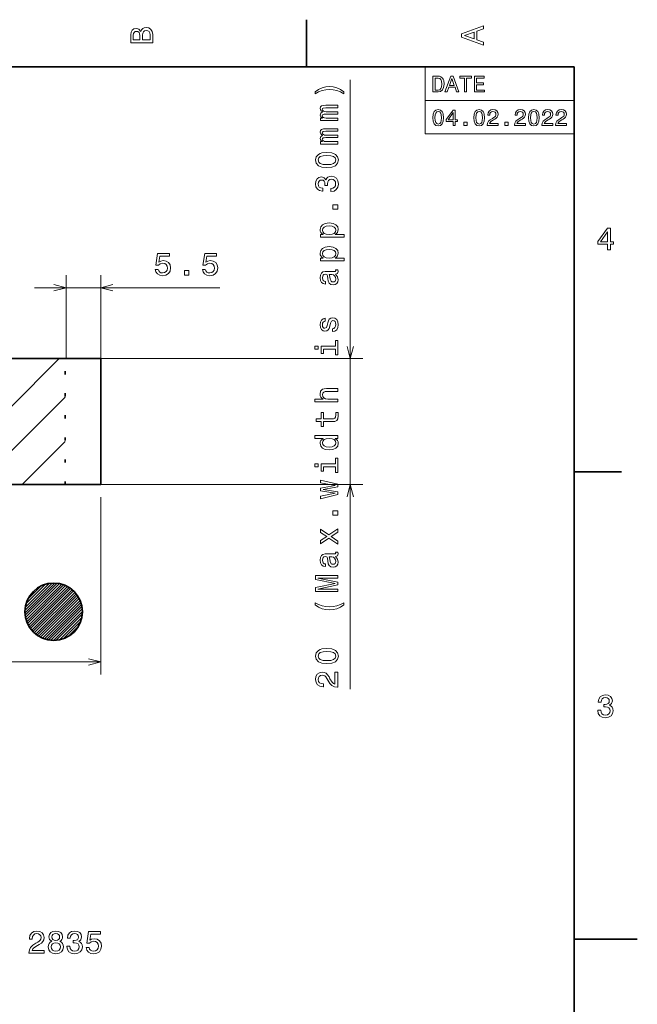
# Model space of a CAD drawing. Extents: x 0 to 420, y 0 to 297.
# Tile 25 of 25: x 322 to 420, y 138 to 294. Entities that reach past the tile are written whole.
import ezdxf

# ---------------------------------------------------------------- set-up
doc = ezdxf.new("R2010")
doc.units = 0
doc.linetypes.add('DOT', pattern=[3.5, 0.5, -3])

msp = doc.modelspace()

# ---------------------------------------------------------------- linework, layer by layer
at = {"color": 7, "lineweight": 35}
for p, q in [((367.5, 287), (367.5, 294.5)), ((410, 287), (10, 287)), ((410, 10), (410, 287)), ((329.209534, 240.68837), (306.433197, 240.68837)), ((334.82135, 240.68837), (329.209534, 240.68837)), ((334.82135, 220.68837), (334.82135, 240.68837)), ((410, 222.699997), (417.5, 222.699997)), ((306.433197, 220.68837), (329.209534, 220.68837)), ((334.82135, 220.68837), (329.209534, 220.68837)), ((410, 148.5), (420, 148.5))]:
    msp.add_line(p, q, dxfattribs=at)
at = {"color": 7, "lineweight": 13}
for p, q in [((386.314117, 287), (410, 287)), ((386.314117, 287), (386.314117, 276.361664)), ((410, 287), (410, 276.361664)), ((374.443604, 188.213959), (374.443604, 284.950562)), ((386.314117, 281.680847), (410, 281.680847)), ((386.314117, 276.361664), (410, 276.361664)), ((329.32135, 240.68837), (329.32135, 253.949905)), ((334.82135, 240.68837), (334.82135, 253.949905)), ((324.32135, 251.949905), (353.729309, 251.949905)), ((329.209534, 240.68837), (306.433197, 240.68837)), ((320.388184, 232.838882), (328.237671, 240.68837)), ((334.82135, 240.68837), (376.443604, 240.68837)), ((315.308746, 220.68837), (329.209534, 234.589172)), ((322.379822, 220.68837), (329.209534, 227.518097)), ((306.433197, 220.68837), (329.209534, 220.68837)), ((334.82135, 220.68837), (376.443604, 220.68837)), ((334.82135, 218.68837), (334.82135, 190.518921)), ((322.816895, 200.336487), (327.528442, 205.04805)), ((322.824127, 200.768005), (327.096924, 205.040802)), ((322.842957, 199.938324), (327.926605, 205.021957)), ((322.875488, 201.243622), (326.621307, 204.989441)), ((322.909271, 199.580353), (328.284576, 204.955658)), ((322.989075, 199.235901), (328.629028, 204.875854)), ((323.00119, 201.793594), (326.07135, 204.863739)), ((323.096619, 198.919159), (328.94577, 204.768326)), ((323.219421, 198.617737), (329.247192, 204.645493)), ((323.277832, 202.494507), (325.370422, 204.587097)), ((323.359558, 198.333588), (329.531342, 204.505371)), ((323.517151, 198.066925), (329.798004, 204.347763)), ((323.687103, 197.812607), (330.052307, 204.177826)), ((323.875, 197.576263), (330.288666, 203.989899)), ((324.073242, 197.35022), (330.514709, 203.791672)), ((324.289581, 197.142288), (330.722656, 203.575348)), ((324.515625, 196.944061), (330.920868, 203.349304)), ((324.760498, 196.764679), (331.10025, 203.104431)), ((325.014832, 196.594742), (331.270203, 202.850098)), ((325.290466, 196.446136), (331.418793, 202.574448)), ((325.574646, 196.306015), (331.558899, 202.290298)), ((325.885895, 196.193024), (331.671906, 201.979034)), ((326.204407, 196.08728), (331.777649, 201.660492)), ((326.558289, 196.016907), (331.848022, 201.306625)), ((326.929626, 195.963974), (331.90094, 200.935272)), ((327.32782, 195.937881), (331.927063, 200.537109)), ((327.776184, 195.962006), (331.902924, 200.08873)), ((328.274628, 196.036163), (331.828735, 199.590302)), ((328.858643, 196.195892), (331.669037, 199.006302)), ((329.618347, 196.531342), (331.333588, 198.246597)), ((60.821365, 192.518921), (334.82135, 192.518921))]:
    msp.add_line(p, q, dxfattribs=at)
at = {"color": 7, "linetype": 'DOT', "lineweight": 35}
msp.add_line((329.209534, 220.68837), (329.209534, 240.68837), dxfattribs=at)
at = {"color": 7, "linetype": 'DOT', "lineweight": 13, "ltscale": 0.1375}
for p, q in [((334.82135, 240.68837), (329.32135, 240.68837)), ((329.32135, 220.68837), (334.82135, 220.68837))]:
    msp.add_line(p, q, dxfattribs=at)
at = {"color": 7, "linetype": 'DOT', "lineweight": 13}
msp.add_line((334.82135, 240.68837), (334.82135, 220.68837), dxfattribs=at)
at = {"color": 7, "lineweight": 13}
for points in [[(341.192017, 292.630402), (340.899506, 292.983429), (340.70282, 293.074219), (340.460754, 293.104462), (340.082489, 293.03891), (339.810181, 292.842224), (339.643738, 292.524506), (339.583221, 292.080688), (339.583221, 290.835022), (343.083221, 290.835022), (343.083221, 292.151306), (343.012604, 292.620331), (342.805847, 292.968292), (342.478027, 293.18515), (342.034241, 293.260803), (341.736694, 293.215424), (341.489563, 293.094391), (341.308014, 292.897705)], [(341.035675, 291.984863), (341.035675, 291.299011), (340.001801, 291.299011), (340.001801, 292.025208), (340.032074, 292.297546), (340.122833, 292.489197), (340.279175, 292.605194), (340.511169, 292.645538), (340.743164, 292.600159), (340.904541, 292.479126), (341.005402, 292.272339)], [(342.664642, 292.095825), (342.664642, 291.299011), (341.45929, 291.299011), (341.45929, 292.050446), (341.494598, 292.368164), (341.600525, 292.595093), (341.782074, 292.731262), (342.044312, 292.776672), (342.321686, 292.731262), (342.513336, 292.605194), (342.629333, 292.393372)], [(395.583221, 290.466858), (395.583221, 290.930847), (394.554413, 291.299011), (394.554413, 292.695984), (395.583221, 293.064117), (395.583221, 293.538177), (392.078186, 292.257202), (392.078186, 291.742798)], [(394.125732, 291.460388), (392.582489, 292), (394.125732, 292.539642)], [(388.394806, 285.530975), (387.562683, 285.530975), (387.562683, 283.030975), (388.394806, 283.030975), (388.787476, 283.110229), (389.079254, 283.351593), (389.259369, 283.744232), (389.324219, 284.280975), (389.266571, 284.828522), (389.194519, 285.044678), (389.093658, 285.21756), (388.80188, 285.451721), (388.610962, 285.509369)], [(388.369598, 285.231995), (388.643372, 285.177948), (388.830688, 285.012238), (388.942352, 284.716858), (388.978394, 284.280975), (388.938751, 283.859497), (388.827087, 283.564117), (388.636169, 283.387604), (388.369598, 283.329956), (387.897705, 283.329956), (387.897705, 285.231995)], [(389.471893, 283.030975), (389.803314, 283.030975), (390.066284, 283.765839), (391.064117, 283.765839), (391.327087, 283.030975), (391.66571, 283.030975), (390.750702, 285.534576), (390.38327, 285.534576)], [(390.181549, 284.072052), (390.566986, 285.174347), (390.952454, 284.072052)], [(392.569885, 283.030975), (392.901306, 283.030975), (392.901306, 285.228394), (393.657776, 285.228394), (393.657776, 285.530975), (391.809784, 285.530975), (391.809784, 285.228394), (392.569885, 285.228394)], [(394.147705, 283.030975), (395.732697, 283.030975), (395.732697, 283.333557), (394.479095, 283.333557), (394.479095, 284.180115), (395.595825, 284.180115), (395.595825, 284.479095), (394.479095, 284.479095), (394.479095, 285.228394), (395.703888, 285.228394), (395.703888, 285.530975), (394.147705, 285.530975)], [(373.416931, 283.069427), (372.862183, 283.432556), (372.312439, 283.689758), (371.742554, 283.841034), (371.13739, 283.891479), (370.537231, 283.841034), (369.962341, 283.689758), (369.412598, 283.432556), (368.857849, 283.069427), (368.857849, 282.751709), (369.392456, 283.034119), (369.957275, 283.23587), (370.542297, 283.356903), (371.13739, 283.402283), (371.732483, 283.356903), (372.322571, 283.23587), (372.882324, 283.029083), (373.416931, 282.751709)], [(372.443604, 278.476074), (372.443604, 278.884552), (370.633057, 278.884552), (370.360718, 278.90979), (370.164062, 278.985413), (370.048035, 279.10141), (370.002686, 279.252716), (370.04303, 279.373749), (370.14386, 279.454437), (370.315369, 279.494781), (370.542297, 279.509918), (372.443604, 279.509918), (372.443604, 279.893219), (370.633057, 279.893219), (370.365784, 279.918427), (370.169067, 279.99408), (370.048035, 280.115112), (370.002686, 280.266418), (370.04303, 280.387451), (370.14386, 280.46814), (370.542297, 280.518555), (372.443604, 280.518555), (372.443604, 280.927063), (370.572571, 280.927063), (370.184204, 280.901855), (369.886658, 280.821167), (369.705139, 280.65979), (369.639526, 280.397522), (369.740417, 280.089905), (370.032898, 279.852844), (369.745483, 279.66626), (369.639526, 279.353577), (369.740417, 279.066101), (370.022827, 278.869446), (369.735352, 278.869446), (369.735352, 278.476074)], [(387.530243, 278.933014), (387.58429, 278.367432), (387.753601, 277.963989), (388.023773, 277.719025), (388.398407, 277.639771), (388.76944, 277.719025), (389.039612, 277.963989), (389.205322, 278.367432), (389.26297, 278.933014), (389.205322, 279.494965), (389.136871, 279.718292), (389.039612, 279.902039), (388.76944, 280.146973), (388.398407, 280.229828), (388.023773, 280.146973), (387.753601, 279.898407), (387.58429, 279.494965)], [(387.876068, 278.933014), (387.904907, 279.368896), (387.994965, 279.682281), (388.157043, 279.865997), (388.398407, 279.930847), (388.636169, 279.865997), (388.798279, 279.682281), (388.888336, 279.368896), (388.917145, 278.933014), (388.888336, 278.49353), (388.798279, 278.180115), (388.636169, 277.996399), (388.398407, 277.935181), (388.157043, 277.996399), (387.994965, 278.180115), (387.904907, 278.49353)], [(390.765137, 277.711823), (391.089325, 277.711823), (391.089325, 278.331421), (391.445953, 278.331421), (391.445953, 278.619598), (391.089325, 278.619598), (391.089325, 280.157776), (390.761536, 280.157776), (389.666412, 278.648407), (389.666412, 278.331421), (390.765137, 278.331421)], [(394.036011, 278.933014), (394.090057, 278.367432), (394.259369, 277.963989), (394.529541, 277.719025), (394.904175, 277.639771), (395.275208, 277.719025), (395.54538, 277.963989), (395.71109, 278.367432), (395.768738, 278.933014), (395.71109, 279.494965), (395.642639, 279.718292), (395.54538, 279.902039), (395.275208, 280.146973), (394.904175, 280.229828), (394.529541, 280.146973), (394.259369, 279.898407), (394.090057, 279.494965)], [(394.381836, 278.933014), (394.410645, 279.368896), (394.500732, 279.682281), (394.662811, 279.865997), (394.904175, 279.930847), (395.141937, 279.865997), (395.304016, 279.682281), (395.394104, 279.368896), (395.422913, 278.933014), (395.394104, 278.49353), (395.304016, 278.180115), (395.141937, 277.996399), (394.904175, 277.935181), (394.662811, 277.996399), (394.500732, 278.180115), (394.410645, 278.49353)], [(396.193787, 277.711823), (397.912109, 277.711823), (397.912109, 278.021606), (396.554016, 278.021606), (396.629669, 278.190918), (396.759369, 278.331421), (397.15921, 278.587189), (397.371765, 278.695251), (397.609497, 278.850159), (397.778809, 279.030273), (397.876068, 279.242798), (397.912109, 279.484161), (397.850861, 279.786743), (397.681549, 280.024506), (397.42218, 280.175812), (397.087158, 280.229828), (396.741364, 280.16861), (396.478394, 279.999298), (396.309082, 279.729126), (396.251434, 279.372498), (396.251434, 279.322052), (396.579254, 279.322052), (396.579254, 279.350861), (396.611664, 279.595825), (396.708923, 279.77594), (396.863831, 279.891205), (397.069153, 279.930847), (397.278107, 279.894806), (397.432983, 279.804749), (397.533844, 279.664276), (397.569885, 279.487762), (397.544678, 279.322052), (397.476227, 279.181549), (397.360962, 279.059082), (397.202454, 278.951019), (396.989899, 278.835754), (396.636871, 278.612396), (396.388336, 278.374634), (396.240631, 278.086456), (396.193787, 277.722626)], [(400.530975, 277.711823), (402.249268, 277.711823), (402.249268, 278.021606), (400.891205, 278.021606), (400.966858, 278.190918), (401.096527, 278.331421), (401.496399, 278.587189), (401.708923, 278.695251), (401.946686, 278.850159), (402.115997, 279.030273), (402.213257, 279.242798), (402.249268, 279.484161), (402.188049, 279.786743), (402.018738, 280.024506), (401.759369, 280.175812), (401.424347, 280.229828), (401.078522, 280.16861), (400.815552, 279.999298), (400.64624, 279.729126), (400.588623, 279.372498), (400.588623, 279.322052), (400.916412, 279.322052), (400.916412, 279.350861), (400.948853, 279.595825), (401.046112, 279.77594), (401.201019, 279.891205), (401.406342, 279.930847), (401.615265, 279.894806), (401.770172, 279.804749), (401.871033, 279.664276), (401.907043, 279.487762), (401.881836, 279.322052), (401.813385, 279.181549), (401.69812, 279.059082), (401.539612, 278.951019), (401.327087, 278.835754), (400.97406, 278.612396), (400.725494, 278.374634), (400.57782, 278.086456), (400.530975, 277.722626)], [(402.710358, 278.933014), (402.764404, 278.367432), (402.933716, 277.963989), (403.203888, 277.719025), (403.578522, 277.639771), (403.949554, 277.719025), (404.219727, 277.963989), (404.385437, 278.367432), (404.443085, 278.933014), (404.385437, 279.494965), (404.316986, 279.718292), (404.219727, 279.902039), (403.949554, 280.146973), (403.578522, 280.229828), (403.203888, 280.146973), (402.933716, 279.898407), (402.764404, 279.494965)], [(403.056183, 278.933014), (403.085022, 279.368896), (403.175079, 279.682281), (403.337158, 279.865997), (403.578522, 279.930847), (403.816284, 279.865997), (403.978394, 279.682281), (404.068451, 279.368896), (404.09726, 278.933014), (404.068451, 278.49353), (403.978394, 278.180115), (403.816284, 277.996399), (403.578522, 277.935181), (403.337158, 277.996399), (403.175079, 278.180115), (403.085022, 278.49353)], [(404.868164, 277.711823), (406.586456, 277.711823), (406.586456, 278.021606), (405.228394, 278.021606), (405.304016, 278.190918), (405.433716, 278.331421), (405.833557, 278.587189), (406.046112, 278.695251), (406.283875, 278.850159), (406.453156, 279.030273), (406.550415, 279.242798), (406.586456, 279.484161), (406.525208, 279.786743), (406.355896, 280.024506), (406.096527, 280.175812), (405.761536, 280.229828), (405.41571, 280.16861), (405.15274, 279.999298), (404.983429, 279.729126), (404.925781, 279.372498), (404.925781, 279.322052), (405.253601, 279.322052), (405.253601, 279.350861), (405.286011, 279.595825), (405.38327, 279.77594), (405.538177, 279.891205), (405.7435, 279.930847), (405.952454, 279.894806), (406.107361, 279.804749), (406.208221, 279.664276), (406.244232, 279.487762), (406.219025, 279.322052), (406.150574, 279.181549), (406.035309, 279.059082), (405.876801, 278.951019), (405.664246, 278.835754), (405.311249, 278.612396), (405.062683, 278.374634), (404.914978, 278.086456), (404.868164, 277.722626)], [(407.036743, 277.711823), (408.755035, 277.711823), (408.755035, 278.021606), (407.396973, 278.021606), (407.472626, 278.190918), (407.602295, 278.331421), (408.002167, 278.587189), (408.214691, 278.695251), (408.452454, 278.850159), (408.621765, 279.030273), (408.719025, 279.242798), (408.755035, 279.484161), (408.693787, 279.786743), (408.524506, 280.024506), (408.265137, 280.175812), (407.930115, 280.229828), (407.58429, 280.16861), (407.32132, 279.999298), (407.152008, 279.729126), (407.094391, 279.372498), (407.094391, 279.322052), (407.42218, 279.322052), (407.42218, 279.350861), (407.45462, 279.595825), (407.55188, 279.77594), (407.706757, 279.891205), (407.912109, 279.930847), (408.121033, 279.894806), (408.27594, 279.804749), (408.376801, 279.664276), (408.412811, 279.487762), (408.387604, 279.322052), (408.319153, 279.181549), (408.203888, 279.059082), (408.04538, 278.951019), (407.832855, 278.835754), (407.479828, 278.612396), (407.231262, 278.374634), (407.083557, 278.086456), (407.036743, 277.722626)], [(389.969025, 278.619598), (390.765137, 279.739929), (390.765137, 278.619598)], [(372.443604, 274.740051), (372.443604, 275.148529), (370.633057, 275.148529), (370.360718, 275.173767), (370.164062, 275.24939), (370.048035, 275.365387), (370.002686, 275.516693), (370.04303, 275.637726), (370.14386, 275.718414), (370.315369, 275.758759), (370.542297, 275.773895), (372.443604, 275.773895), (372.443604, 276.157196), (370.633057, 276.157196), (370.365784, 276.182404), (370.169067, 276.258057), (370.048035, 276.379089), (370.002686, 276.530396), (370.04303, 276.651428), (370.14386, 276.732117), (370.542297, 276.782532), (372.443604, 276.782532), (372.443604, 277.19104), (370.572571, 277.19104), (370.184204, 277.165833), (369.886658, 277.085144), (369.705139, 276.923767), (369.639526, 276.661499), (369.740417, 276.353882), (370.032898, 276.116821), (369.745483, 275.930237), (369.639526, 275.617554), (369.740417, 275.330078), (370.022827, 275.133423), (369.735352, 275.133423), (369.735352, 274.740051)], [(392.48703, 277.711823), (392.984131, 277.711823), (392.984131, 278.248566), (392.48703, 278.248566)], [(398.992798, 277.711823), (399.489899, 277.711823), (399.489899, 278.248566), (398.992798, 278.248566)], [(370.733948, 271.009064), (371.525696, 271.084717), (372.090576, 271.321747), (372.433472, 271.699982), (372.544434, 272.224487), (372.433472, 272.743927), (372.090576, 273.122162), (371.525696, 273.354156), (370.733948, 273.434845), (369.947205, 273.354156), (369.634521, 273.258331), (369.377319, 273.122162), (369.034363, 272.743927), (368.918396, 272.224487), (369.034363, 271.699982), (369.382324, 271.321747), (369.947205, 271.084717)], [(370.733948, 271.493195), (370.123718, 271.533569), (369.684937, 271.659637), (369.427734, 271.886566), (369.336975, 272.224487), (369.427734, 272.557312), (369.684937, 272.784271), (370.123718, 272.910339), (370.733948, 272.950684), (371.349182, 272.910339), (371.787964, 272.784271), (372.045166, 272.557312), (372.13092, 272.224487), (372.045166, 271.886566), (371.787964, 271.659637), (371.349182, 271.533569)], [(371.344177, 267.21756), (371.379456, 267.21756), (371.863647, 267.298248), (372.226746, 267.535278), (372.45874, 267.908478), (372.544434, 268.40271), (372.45874, 268.927216), (372.236816, 269.320587), (371.883789, 269.572754), (371.429871, 269.663513), (371.132324, 269.623169), (370.890259, 269.512238), (370.703674, 269.330658), (370.567505, 269.088593), (370.295166, 269.416412), (369.86145, 269.53241), (369.468079, 269.456757), (369.170532, 269.239899), (368.983948, 268.886871), (368.918396, 268.40271), (368.999084, 267.948822), (369.220947, 267.60083), (369.573975, 267.373901), (370.04303, 267.298248), (370.078308, 267.298248), (370.078308, 267.747101), (369.755554, 267.787445), (369.52356, 267.918579), (369.382324, 268.130371), (369.331909, 268.427917), (369.372253, 268.690186), (369.478149, 268.881836), (369.649658, 268.997803), (369.881653, 269.043213), (370.128723, 268.997803), (370.295166, 268.87677), (370.396057, 268.664978), (370.42627, 268.377502), (370.421265, 268.180817), (370.819641, 268.180817), (370.80957, 268.427917), (370.85498, 268.745667), (370.976013, 268.982697), (371.172668, 269.123901), (371.429871, 269.174316), (371.722412, 269.118866), (371.93927, 268.972595), (372.075439, 268.740601), (372.12085, 268.432983), (372.070374, 268.115265), (371.919067, 267.88327), (371.677002, 267.737), (371.344177, 267.681519)], [(372.443604, 264.404449), (372.443604, 265.100403), (371.692139, 265.100403), (371.692139, 264.404449)], [(370.153992, 260.391052), (369.735352, 260.391052), (369.735352, 259.947235), (373.492554, 259.947235), (373.492554, 260.391052), (372.030029, 260.391052), (372.26709, 260.547394), (372.423401, 260.723907), (372.539429, 261.167694), (372.443604, 261.591339), (372.156128, 261.924194), (371.702209, 262.141052), (371.086975, 262.221741), (370.476746, 262.141052), (370.022827, 261.924194), (369.740417, 261.591339), (369.639526, 261.167694), (369.6698, 260.925629), (369.765625, 260.718842), (369.927002, 260.542328)], [(372.140991, 261.092041), (372.075439, 260.794495), (371.873718, 260.577637), (371.545898, 260.441467), (371.086975, 260.396088), (370.633057, 260.441467), (370.305237, 260.577637), (370.108582, 260.794495), (370.037964, 261.092041), (370.108582, 261.36438), (370.310303, 261.581238), (370.638123, 261.717407), (371.086975, 261.767853), (371.540833, 261.717407), (371.873718, 261.581238), (372.075439, 261.36438)], [(415.277374, 257.966766), (415.731262, 257.966766), (415.731262, 258.834198), (416.23056, 258.834198), (416.23056, 259.237671), (415.731262, 259.237671), (415.731262, 261.391113), (415.272339, 261.391113), (413.739197, 259.278015), (413.739197, 258.834198), (415.277374, 258.834198)], [(414.162842, 259.237671), (415.277374, 260.806091), (415.277374, 259.237671)], [(370.153992, 256.655029), (369.735352, 256.655029), (369.735352, 256.211212), (373.492554, 256.211212), (373.492554, 256.655029), (372.030029, 256.655029), (372.26709, 256.811371), (372.423401, 256.987885), (372.539429, 257.431671), (372.443604, 257.855316), (372.156128, 258.188171), (371.702209, 258.405029), (371.086975, 258.485718), (370.476746, 258.405029), (370.022827, 258.188171), (369.740417, 257.855316), (369.639526, 257.431671), (369.6698, 257.189606), (369.765625, 256.982819), (369.927002, 256.806305)], [(372.140991, 257.356018), (372.075439, 257.058472), (371.873718, 256.841614), (371.545898, 256.705444), (371.086975, 256.660065), (370.633057, 256.705444), (370.305237, 256.841614), (370.108582, 257.058472), (370.037964, 257.356018), (370.108582, 257.628357), (370.310303, 257.845215), (370.638123, 257.981384), (371.086975, 258.03183), (371.540833, 257.981384), (371.873718, 257.845215), (372.075439, 257.628357)], [(343.488586, 254.862732), (343.599487, 254.449188), (343.846619, 254.126419), (344.209717, 253.924683), (344.673706, 253.849045), (345.183105, 253.939819), (345.581482, 254.186935), (345.833679, 254.580307), (345.929504, 255.084625), (345.84375, 255.55365), (345.601685, 255.921814), (345.22345, 256.158844), (344.734253, 256.244568), (344.356018, 256.184052), (344.063477, 256.017639), (344.204712, 256.960724), (345.737854, 256.960724), (345.737854, 257.374268), (343.866821, 257.374268), (343.589417, 255.518341), (343.992859, 255.518341), (344.2854, 255.755386), (344.658569, 255.84111), (344.981384, 255.785645), (345.228455, 255.624252), (345.384827, 255.377136), (345.440308, 255.059418), (345.384827, 254.741699), (345.22345, 254.494568), (344.976318, 254.338226), (344.658569, 254.282761), (344.391296, 254.318054), (344.184509, 254.434052), (344.033203, 254.615616), (343.957581, 254.862732)], [(350.960632, 254.862732), (351.071533, 254.449188), (351.318665, 254.126419), (351.681763, 253.924683), (352.145752, 253.849045), (352.655151, 253.939819), (353.053528, 254.186935), (353.305725, 254.580307), (353.40155, 255.084625), (353.315796, 255.55365), (353.07373, 255.921814), (352.695496, 256.158844), (352.206299, 256.244568), (351.828064, 256.184052), (351.535522, 256.017639), (351.676758, 256.960724), (353.2099, 256.960724), (353.2099, 257.374268), (351.338867, 257.374268), (351.061462, 255.518341), (351.464905, 255.518341), (351.757446, 255.755386), (352.130615, 255.84111), (352.45343, 255.785645), (352.7005, 255.624252), (352.856873, 255.377136), (352.912354, 255.059418), (352.856873, 254.741699), (352.695496, 254.494568), (352.448364, 254.338226), (352.130615, 254.282761), (351.863342, 254.318054), (351.656555, 254.434052), (351.505249, 254.615616), (351.429626, 254.862732)], [(348.127319, 253.949905), (348.823303, 253.949905), (348.823303, 254.70134), (348.127319, 254.70134)], [(372.090576, 254.109192), (372.105713, 254.109192), (372.277161, 254.134415), (372.398193, 254.210068), (372.494019, 254.527786), (372.453674, 254.774902), (372.110718, 254.774902), (372.125854, 254.668991), (372.060303, 254.527786), (371.858582, 254.502563), (370.456543, 254.502563), (370.098511, 254.442047), (369.846313, 254.265533), (369.695007, 253.957901), (369.639526, 253.524185), (369.700073, 253.100555), (369.871521, 252.787872), (370.138855, 252.591187), (370.491882, 252.52562), (370.522095, 252.52562), (370.522095, 252.924042), (370.310303, 252.959351), (370.158997, 253.070297), (370.068237, 253.251846), (370.032898, 253.509064), (370.058167, 253.75618), (370.133789, 253.932678), (370.264893, 254.038589), (370.446472, 254.073898), (370.658264, 254.053726), (370.764221, 253.973038), (370.814636, 253.771301), (370.85498, 253.393066), (370.94574, 252.959351), (371.107117, 252.651703), (371.359314, 252.470154), (371.732483, 252.414673), (372.065369, 252.465103), (372.312439, 252.621445), (372.468811, 252.873611), (372.524292, 253.221588), (372.418396, 253.690613)], [(371.495483, 254.058762), (371.75769, 253.998245), (371.959412, 253.836868), (372.090576, 253.594788), (372.135925, 253.297241), (372.110718, 253.105591), (372.030029, 252.969421), (371.888855, 252.883698), (371.692139, 252.858475), (371.515625, 252.878647), (371.389526, 252.959351), (371.248352, 253.282104), (371.187805, 253.690613), (371.066772, 254.058762)], [(370.865051, 246.354736), (370.764221, 245.926056), (370.648193, 245.608337), (370.411194, 245.502426), (370.244751, 245.532684), (370.123718, 245.638596), (370.048035, 245.810059), (370.017822, 246.057175), (370.048035, 246.29422), (370.138855, 246.480804), (370.275024, 246.601852), (370.456543, 246.652283), (370.456543, 247.085999), (370.446472, 247.085999), (370.118652, 247.010345), (369.86145, 246.803574), (369.700073, 246.480804), (369.639526, 246.057175), (369.700073, 245.62851), (369.866516, 245.315826), (370.113647, 245.119141), (370.42627, 245.058624), (370.728882, 245.104004), (370.940735, 245.245224), (371.09198, 245.477203), (371.197937, 245.815109), (371.31897, 246.309341), (371.445007, 246.611938), (371.545898, 246.692627), (371.697205, 246.722885), (371.883789, 246.67749), (372.025024, 246.556458), (372.115784, 246.359772), (372.146057, 246.097534), (372.115784, 245.820145), (372.009888, 245.618423), (371.838379, 245.482254), (371.601379, 245.426773), (371.601379, 244.998108), (372.004822, 245.06871), (372.297363, 245.275482), (372.473877, 245.603287), (372.539429, 246.057175), (372.473877, 246.53125), (372.297363, 246.879227), (372.014893, 247.091049), (371.646729, 247.166687), (371.329041, 247.111221), (371.112183, 246.95488), (370.970947, 246.697678)], [(368.822571, 242.664093), (368.822571, 242.195084), (369.326843, 242.195084), (369.326843, 242.664093)], [(372.070374, 242.648972), (369.826172, 242.648972), (369.826172, 241.509201), (370.204407, 241.509201), (370.204407, 242.20517), (372.070374, 242.20517), (372.070374, 241.297379), (372.443604, 241.297379), (372.443604, 243.566833), (372.070374, 243.566833)], [(372.443604, 233.820297), (372.443604, 234.264099), (370.880188, 234.264099), (370.522095, 234.309479), (370.259888, 234.455734), (370.098511, 234.682678), (370.037964, 234.985275), (370.088379, 235.227356), (370.224548, 235.378647), (370.451538, 235.4543), (370.754089, 235.479523), (372.443604, 235.479523), (372.443604, 235.923325), (370.66333, 235.923325), (370.305237, 235.903152), (370.00769, 235.812363), (369.735352, 235.514816), (369.639526, 235.050842), (369.674866, 234.798676), (369.770691, 234.581818), (369.921997, 234.400269), (370.128723, 234.264099), (368.822571, 234.264099), (368.822571, 233.820297)], [(370.204407, 230.679367), (371.561035, 230.679367), (371.999756, 230.709625), (372.302368, 230.850845), (372.478882, 231.133255), (372.539429, 231.612366), (372.514221, 232.136871), (372.13092, 232.136871), (372.161194, 231.753586), (372.12085, 231.405594), (371.994751, 231.218994), (371.782898, 231.138306), (371.485352, 231.123169), (370.204407, 231.123169), (370.204407, 232.136871), (369.826172, 232.136871), (369.826172, 231.123169), (369.034363, 231.123169), (369.034363, 230.679367), (369.826172, 230.679367), (369.826172, 229.912796), (370.204407, 229.912796)], [(372.025024, 228.012512), (372.443604, 228.012512), (372.443604, 228.456314), (368.822571, 228.456314), (368.822571, 228.017563), (370.148926, 228.017563), (369.765625, 227.679657), (369.674866, 227.472885), (369.639526, 227.235855), (369.740417, 226.807175), (370.022827, 226.474335), (370.476746, 226.257477), (371.086975, 226.181824), (371.697205, 226.257477), (372.156128, 226.474335), (372.443604, 226.807175), (372.539429, 227.235855), (372.504089, 227.472885), (372.41333, 227.684708)], [(370.037964, 227.311508), (370.108582, 227.604004), (370.305237, 227.825912), (370.633057, 227.957031), (371.086975, 228.007462), (371.545898, 227.957031), (371.873718, 227.825912), (372.075439, 227.604004), (372.140991, 227.311508), (372.075439, 227.034119), (371.873718, 226.822311), (371.540833, 226.681107), (371.086975, 226.635712), (370.638123, 226.681107), (370.310303, 226.822311), (370.108582, 227.034119)], [(368.822571, 223.983978), (368.822571, 223.514969), (369.326843, 223.514969), (369.326843, 223.983978)], [(372.070374, 223.968857), (369.826172, 223.968857), (369.826172, 222.829086), (370.204407, 222.829086), (370.204407, 223.525055), (372.070374, 223.525055), (372.070374, 222.617264), (372.443604, 222.617264), (372.443604, 224.886719), (372.070374, 224.886719)], [(372.443604, 219.516693), (370.14386, 219.920151), (372.443604, 220.323608), (372.443604, 220.747238), (369.735352, 221.412949), (369.735352, 220.984268), (372.035095, 220.535431), (369.735352, 220.137009), (369.735352, 219.698242), (372.035095, 219.299835), (369.735352, 218.850983), (369.735352, 218.427353), (372.443604, 219.093063)], [(372.443604, 215.836151), (372.443604, 216.532104), (371.692139, 216.532104), (371.692139, 215.836151)], [(372.443604, 211.726929), (371.389526, 212.422882), (372.443604, 213.139023), (372.443604, 213.673615), (371.046631, 212.705307), (369.735352, 213.618134), (369.735352, 213.103729), (370.718811, 212.443054), (369.735352, 211.782394), (369.735352, 211.257904), (371.051636, 212.155594), (372.443604, 211.207474)], [(372.090576, 209.276917), (372.105713, 209.276917), (372.277161, 209.302139), (372.398193, 209.377792), (372.494019, 209.695511), (372.453674, 209.942627), (372.110718, 209.942627), (372.125854, 209.836716), (372.060303, 209.695511), (371.858582, 209.670288), (370.456543, 209.670288), (370.098511, 209.609772), (369.846313, 209.433258), (369.695007, 209.125626), (369.639526, 208.69191), (369.700073, 208.26828), (369.871521, 207.955597), (370.138855, 207.758911), (370.491882, 207.693344), (370.522095, 207.693344), (370.522095, 208.091766), (370.310303, 208.12706), (370.158997, 208.238022), (370.068237, 208.419571), (370.032898, 208.676773), (370.058167, 208.923889), (370.133789, 209.100403), (370.264893, 209.206314), (370.446472, 209.241623), (370.658264, 209.221451), (370.764221, 209.140747), (370.814636, 208.939026), (370.85498, 208.560791), (370.94574, 208.12706), (371.107117, 207.819427), (371.359314, 207.637878), (371.732483, 207.582397), (372.065369, 207.632828), (372.312439, 207.789169), (372.468811, 208.041336), (372.524292, 208.389313), (372.418396, 208.858337)], [(371.495483, 209.226486), (371.75769, 209.16597), (371.959412, 209.004593), (372.090576, 208.762512), (372.135925, 208.464966), (372.110718, 208.273315), (372.030029, 208.137146), (371.888855, 208.051422), (371.692139, 208.026199), (371.515625, 208.046371), (371.389526, 208.12706), (371.248352, 208.449829), (371.187805, 208.858337), (371.066772, 209.226486)], [(372.443604, 203.715256), (372.443604, 204.103577), (369.266357, 204.103577), (372.443604, 204.759201), (372.443604, 205.192917), (369.266357, 205.843491), (372.443604, 205.843491), (372.443604, 206.236862), (368.943604, 206.236862), (368.943604, 205.621582), (372.030029, 204.976059), (368.943604, 204.335571), (368.943604, 203.715256)], [(373.416931, 201.608185), (373.416931, 201.925919), (372.882324, 201.638443), (372.322571, 201.436722), (371.732483, 201.310638), (371.13739, 201.270294), (370.542297, 201.310638), (369.957275, 201.436722), (369.392456, 201.638443), (368.857849, 201.925919), (368.857849, 201.608185), (369.412598, 201.240036), (369.962341, 200.982834), (370.537231, 200.831528), (371.13739, 200.786148), (371.742554, 200.831528), (372.312439, 200.982834), (372.862183, 201.240036)], [(370.733948, 192.252563), (371.525696, 192.328217), (372.090576, 192.565247), (372.433472, 192.943497), (372.544434, 193.467987), (372.433472, 193.987442), (372.090576, 194.365692), (371.525696, 194.597672), (370.733948, 194.67836), (369.947205, 194.597672), (369.634521, 194.501846), (369.377319, 194.365692), (369.034363, 193.987442), (368.918396, 193.467987), (369.034363, 192.943497), (369.382324, 192.565247), (369.947205, 192.328217)], [(370.733948, 192.736725), (370.123718, 192.777069), (369.684937, 192.903152), (369.427734, 193.130096), (369.336975, 193.467987), (369.427734, 193.800842), (369.684937, 194.027786), (370.123718, 194.15387), (370.733948, 194.194214), (371.349182, 194.15387), (371.787964, 194.027786), (372.045166, 193.800842), (372.13092, 193.467987), (372.045166, 193.130096), (371.787964, 192.903152), (371.349182, 192.777069)], [(372.443604, 188.501419), (372.443604, 190.907043), (372.009888, 190.907043), (372.009888, 189.005737), (371.772827, 189.111649), (371.576172, 189.293213), (371.218079, 189.852997), (371.066772, 190.150558), (370.849915, 190.483398), (370.597778, 190.720444), (370.300232, 190.856598), (369.962341, 190.907043), (369.538696, 190.821304), (369.205811, 190.584274), (368.994019, 190.221161), (368.918396, 189.752136), (369.004089, 189.26799), (369.24115, 188.899841), (369.619385, 188.662811), (370.118652, 188.582108), (370.18927, 188.582108), (370.18927, 189.041046), (370.148926, 189.041046), (369.805969, 189.086426), (369.553833, 189.222595), (369.392456, 189.439453), (369.336975, 189.726929), (369.38739, 190.01944), (369.513489, 190.236298), (369.710144, 190.377502), (369.957275, 190.427933), (370.18927, 190.392624), (370.385925, 190.296814), (370.557434, 190.135422), (370.70874, 189.913513), (370.870117, 189.615967), (371.1828, 189.121735), (371.515625, 188.773758), (371.919067, 188.566986), (372.428467, 188.501419)], [(413.729126, 184.866226), (413.729126, 184.830917), (413.809814, 184.346771), (414.046844, 183.983658), (414.420044, 183.751663), (414.914276, 183.665939), (415.438782, 183.751663), (415.832153, 183.973572), (416.08429, 184.326599), (416.175079, 184.780487), (416.134735, 185.078033), (416.023773, 185.320114), (415.842224, 185.506714), (415.600159, 185.642883), (415.927948, 185.915222), (416.043945, 186.348938), (415.968292, 186.74231), (415.751434, 187.039856), (415.398407, 187.226456), (414.914276, 187.292023), (414.460388, 187.211319), (414.112396, 186.989426), (413.885468, 186.636398), (413.809814, 186.167374), (413.809814, 186.13208), (414.258636, 186.13208), (414.299011, 186.454834), (414.430115, 186.686829), (414.641937, 186.828033), (414.939484, 186.878479), (415.201721, 186.83812), (415.393372, 186.732224), (415.509369, 186.560745), (415.554749, 186.328766), (415.509369, 186.081635), (415.388336, 185.915222), (415.176514, 185.814346), (414.889069, 185.784088), (414.692383, 185.789139), (414.692383, 185.390717), (414.939484, 185.400803), (415.257202, 185.355423), (415.494232, 185.234375), (415.635468, 185.037689), (415.685883, 184.780487), (415.630402, 184.487976), (415.484161, 184.271118), (415.252167, 184.134949), (414.944519, 184.089569), (414.626801, 184.139999), (414.394806, 184.29129), (414.248566, 184.533371), (414.193085, 184.866226)], [(323.433014, 146.279572), (325.838623, 146.279572), (325.838623, 146.713287), (323.937317, 146.713287), (324.043243, 146.950317), (324.224792, 147.147003), (324.784607, 147.505081), (325.082153, 147.656372), (325.415009, 147.87323), (325.652039, 148.125397), (325.788208, 148.422943), (325.838623, 148.760834), (325.752899, 149.184464), (325.515869, 149.517319), (325.15274, 149.729141), (324.683716, 149.804794), (324.199585, 149.719055), (323.831421, 149.482025), (323.594391, 149.103775), (323.513702, 148.604492), (323.513702, 148.53389), (323.972626, 148.53389), (323.972626, 148.574234), (324.018036, 148.917175), (324.154205, 149.169342), (324.371063, 149.330719), (324.658508, 149.3862), (324.951019, 149.33577), (325.167877, 149.209686), (325.309082, 149.013), (325.359528, 148.765884), (325.324219, 148.53389), (325.228394, 148.337204), (325.067017, 148.165741), (324.845123, 148.014435), (324.547577, 147.853058), (324.053314, 147.540375), (323.705353, 147.20752), (323.498566, 146.804062), (323.433014, 146.294708)], [(327.074219, 148.165741), (326.817017, 148.024521), (326.640503, 147.827835), (326.529541, 147.580719), (326.494263, 147.283173), (326.574951, 146.83432), (326.806915, 146.486343), (327.185181, 146.264435), (327.699585, 146.178711), (328.208954, 146.264435), (328.587189, 146.486343), (328.819183, 146.83432), (328.904907, 147.283173), (328.864563, 147.580719), (328.758667, 147.827835), (328.577087, 148.024521), (328.324951, 148.165741), (328.526672, 148.286774), (328.667877, 148.453201), (328.753601, 148.654938), (328.783875, 148.902054), (328.703186, 149.260117), (328.491364, 149.547577), (328.148438, 149.734177), (327.699585, 149.804794), (327.245697, 149.734177), (326.90274, 149.547577), (326.685883, 149.260117), (326.610229, 148.902054), (326.635468, 148.654938), (326.721191, 148.453201)], [(327.089355, 148.86171), (327.1297, 149.083603), (327.250732, 149.255081), (327.442383, 149.360977), (327.699585, 149.401337), (327.951752, 149.360977), (328.143372, 149.255081), (328.264435, 149.083603), (328.309814, 148.86171), (328.264435, 148.634766), (328.143372, 148.458252), (327.951752, 148.342255), (327.699585, 148.306946), (327.442383, 148.34729), (327.250732, 148.458252), (327.1297, 148.634766)], [(329.464722, 147.378998), (329.464722, 147.343689), (329.54541, 146.859543), (329.78244, 146.496429), (330.15564, 146.264435), (330.649872, 146.178711), (331.174377, 146.264435), (331.567749, 146.486343), (331.819885, 146.839371), (331.910675, 147.293259), (331.870331, 147.590805), (331.759369, 147.832886), (331.57782, 148.019485), (331.335754, 148.155655), (331.663544, 148.427994), (331.779541, 148.86171), (331.703918, 149.255081), (331.48703, 149.552628), (331.134033, 149.739227), (330.649872, 149.804794), (330.195984, 149.724091), (329.847992, 149.502197), (329.621033, 149.14917), (329.54541, 148.680145), (329.54541, 148.644852), (329.994263, 148.644852), (330.034607, 148.967606), (330.16571, 149.1996), (330.377533, 149.340805), (330.675079, 149.391235), (330.937317, 149.350891), (331.128967, 149.244995), (331.244965, 149.073517), (331.290344, 148.841537), (331.244965, 148.594406), (331.123932, 148.427994), (330.912109, 148.327118), (330.624664, 148.29686), (330.427979, 148.30191), (330.427979, 147.903488), (330.675079, 147.913574), (330.992798, 147.868195), (331.229828, 147.747147), (331.371033, 147.550461), (331.421478, 147.293259), (331.365997, 147.000748), (331.219757, 146.78389), (330.987762, 146.64772), (330.680115, 146.602341), (330.362396, 146.652771), (330.130402, 146.804062), (329.984161, 147.046143), (329.92868, 147.378998)], [(332.520905, 147.192398), (332.631866, 146.778854), (332.878967, 146.456085), (333.242096, 146.254349), (333.706055, 146.178711), (334.215424, 146.269485), (334.613831, 146.516602), (334.865997, 146.909973), (334.961823, 147.414291), (334.876099, 147.883316), (334.634033, 148.25148), (334.255768, 148.48851), (333.766571, 148.574234), (333.388336, 148.513718), (333.095825, 148.34729), (333.23703, 149.290375), (334.770172, 149.290375), (334.770172, 149.703918), (332.899139, 149.703918), (332.621765, 147.848022), (333.025238, 147.848022), (333.317749, 148.085052), (333.690918, 148.170776), (334.013702, 148.115311), (334.260803, 147.953918), (334.417145, 147.706802), (334.472626, 147.389084), (334.417145, 147.071365), (334.255768, 146.824234), (334.008667, 146.667892), (333.690918, 146.612427), (333.423645, 146.64772), (333.216858, 146.763718), (333.065582, 146.945282), (332.989929, 147.192398)], [(326.978394, 147.293259), (327.023773, 147.560547), (327.170044, 147.762283), (327.396973, 147.893402), (327.699585, 147.938797), (327.997131, 147.893402), (328.22406, 147.762283), (328.370331, 147.560547), (328.420776, 147.293259), (328.370331, 147.005798), (328.22406, 146.78894), (327.997131, 146.64772), (327.699585, 146.602341), (327.396973, 146.64772), (327.170044, 146.78894), (327.023773, 147.005798)]]:
    msp.add_lwpolyline(points, close=True, dxfattribs=at)
for points in [[(327.389526, 251.432266), (329.32135, 251.949905), (327.389526, 252.467545)], [(336.753235, 252.467545), (334.82135, 251.949905), (336.753235, 251.432266)], [(373.925964, 242.620224), (374.443604, 240.68837), (374.961243, 242.620224)], [(374.961243, 218.756516), (374.443604, 220.68837), (373.925964, 218.756516)], [(332.889526, 192.001282), (334.82135, 192.518921), (332.889526, 193.03656)]]:
    msp.add_lwpolyline(points, dxfattribs=at)
at = {"color": 7, "lineweight": 35}
msp.add_circle((327.368042, 200.496902), 4.56166, dxfattribs=at)

doc.saveas('drawing.dxf')
